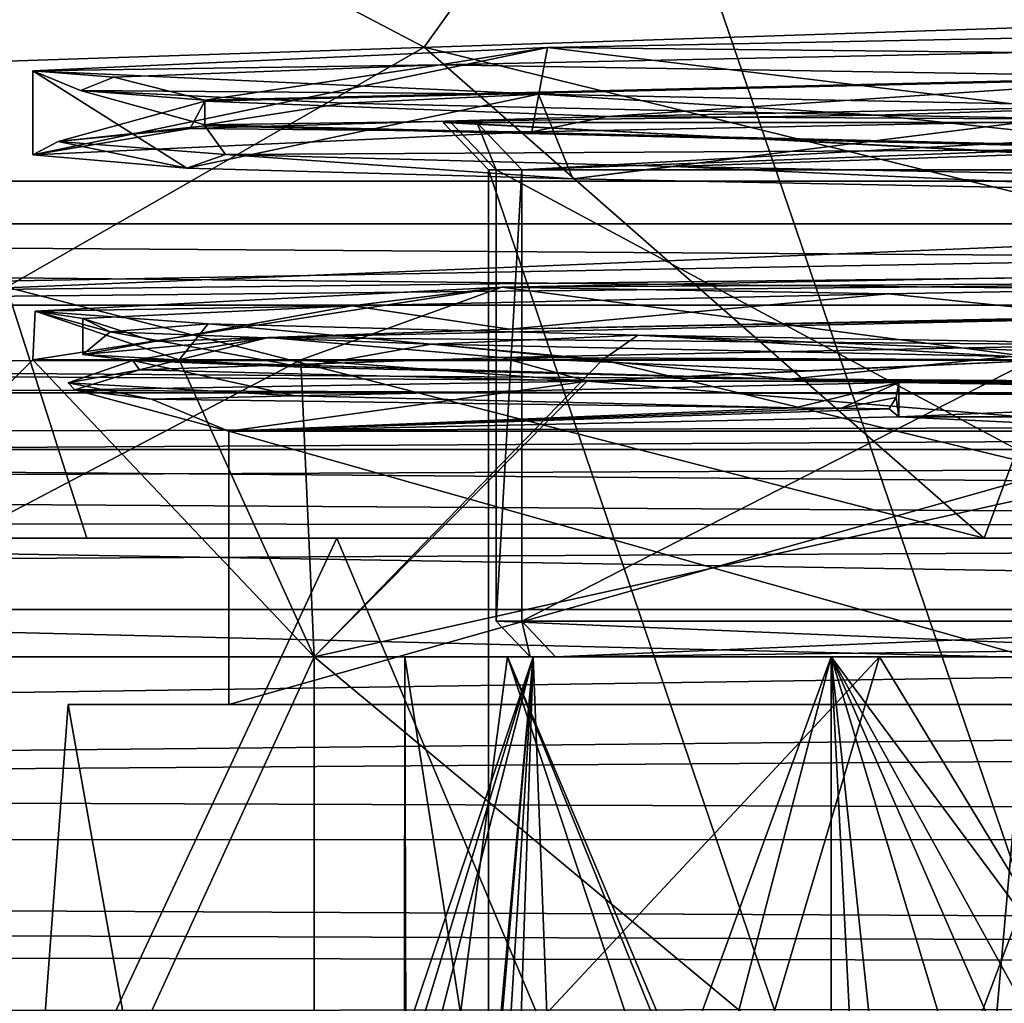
# Model space of a CAD drawing. Header units: millimetres. Extents: x -110 to 163, y -50 to 19.
# Tile 178 of 256: x -11.56 to -7.41, y -33.46 to -29.32. Entities that reach past the tile are written whole.
import ezdxf

# ---------------------------------------------------------------- set-up
doc = ezdxf.new("R2010")
doc.units = ezdxf.units.MM
doc.header["$LTSCALE"] = 65.185185
for name, color, linetype in [('13', 7, 'CONTINUOUS'), ('1618', 7, 'CONTINUOUS'), ('235', 7, 'CONTINUOUS'), ('2426', 7, 'CONTINUOUS'), ('2478', 7, 'CONTINUOUS'), ('261', 7, 'CONTINUOUS'), ('262', 7, 'CONTINUOUS'), ('263', 7, 'CONTINUOUS'), ('265', 7, 'CONTINUOUS'), ('266', 7, 'CONTINUOUS'), ('267', 7, 'CONTINUOUS'), ('306', 7, 'CONTINUOUS'), ('324', 7, 'CONTINUOUS'), ('3639', 7, 'CONTINUOUS'), ('37', 7, 'CONTINUOUS'), ('3702', 7, 'CONTINUOUS'), ('374', 7, 'CONTINUOUS'), ('375', 7, 'CONTINUOUS'), ('377', 7, 'CONTINUOUS'), ('379', 7, 'CONTINUOUS'), ('388', 7, 'CONTINUOUS'), ('390', 7, 'CONTINUOUS'), ('4599', 7, 'CONTINUOUS'), ('5633', 7, 'CONTINUOUS'), ('5965', 7, 'CONTINUOUS'), ('5972', 7, 'CONTINUOUS'), ('5977', 7, 'CONTINUOUS'), ('5978', 7, 'CONTINUOUS'), ('5979', 7, 'CONTINUOUS'), ('5982', 7, 'CONTINUOUS'), ('5985', 7, 'CONTINUOUS'), ('5986', 7, 'CONTINUOUS'), ('5987', 7, 'CONTINUOUS'), ('5988', 7, 'CONTINUOUS'), ('5989', 7, 'CONTINUOUS'), ('5993', 7, 'CONTINUOUS'), ('6110', 7, 'CONTINUOUS'), ('6129', 7, 'CONTINUOUS'), ('6143', 7, 'CONTINUOUS'), ('6221', 7, 'CONTINUOUS')]:
    doc.layers.add(name, color=color, linetype=linetype)

msp = doc.modelspace()

# ---------------------------------------------------------------- linework, layer by layer
at = {"layer": '13', "linetype": 'CONTINUOUS'}
for points in [[(-11.4124, 0.2973, -8.5), (-39.3248, 0.2973, -8.5), (-13.1672, -30.1767, -8.5), (-11.4124, 0.2973, -8.5)], [(12.9904, -30.1767, -8.5), (-11.4124, 0.2973, -8.5), (-13.1672, -30.1767, -8.5), (12.9904, -30.1767, -8.5)], [(12.9904, -10.3, -8.5), (-11.4124, 0.2973, -8.5), (12.9904, -30.1767, -8.5), (12.9904, -10.3, -8.5)]]:
    msp.add_3dface(points, dxfattribs=at)
at = {"layer": '1618', "color": 7, "linetype": 'CONTINUOUS'}
for points in [[(-9.5487, -31.85, 95.4193), (-6.0091, -31.85, 100.4744), (-9.5487, -29.95, 95.4193), (-9.5487, -31.85, 95.4193)], [(-9.5487, -29.95, 95.4193), (-6.0091, -31.85, 100.4744), (-6.0091, -29.95, 100.4744), (-9.5487, -29.95, 95.4193)], [(-9.441, -31.85, 89.2492), (-9.5487, -31.85, 95.4193), (-9.441, -29.95, 89.2492), (-9.441, -31.85, 89.2492)], [(-9.441, -29.95, 89.2492), (-9.5487, -31.85, 95.4193), (-9.5487, -29.95, 95.4193), (-9.441, -29.95, 89.2492)], [(-5.7272, -31.85, 84.3208), (-9.441, -31.85, 89.2492), (-5.7272, -29.95, 84.3208), (-5.7272, -31.85, 84.3208)], [(-5.7272, -29.95, 84.3208), (-9.441, -31.85, 89.2492), (-9.441, -29.95, 89.2492), (-5.7272, -29.95, 84.3208)]]:
    msp.add_3dface(points, dxfattribs=at)
at = {"layer": '235', "color": 7, "linetype": 'CONTINUOUS', "true_color": 0x0303ff}
for points in [[(108.1, -25.55, 17.7535), (0.0005, -28.7081, 15.5072), (-68.9975, -30.825, 13.3875), (108.1, -25.55, 17.7535)], [(-64.6798, -31.24, 12.8905), (108.1, -25.55, 17.7535), (-68.9975, -30.825, 13.3875), (-64.6798, -31.24, 12.8905)], [(-60.3244, -32.4381, 11.2488), (108.1, -25.55, 17.7535), (-64.6798, -31.24, 12.8905), (-60.3244, -32.4381, 11.2488)], [(108.1, -33.0535, 10.25), (108.1, -25.55, 17.7535), (-60.3244, -32.4381, 11.2488), (108.1, -33.0535, 10.25)], [(-5.5378, -28.4272, 15.7457), (-12.2471, -27.2856, 16.6312), (-68.9975, -30.825, 13.3875), (-5.5378, -28.4272, 15.7457)], [(0.0005, -28.7081, 15.5072), (-5.5378, -28.4272, 15.7457), (-68.9975, -30.825, 13.3875), (0.0005, -28.7081, 15.5072)], [(-56.6625, -33.9435, 8.5247), (108.1, -33.0535, 10.25), (-60.3244, -32.4381, 11.2488), (-56.6625, -33.9435, 8.5247)], [(-54.3271, -35.0927, 5.3386), (108.1, -33.0535, 10.25), (-56.6625, -33.9435, 8.5247), (-54.3271, -35.0927, 5.3386)], [(105.6, -35.8), (108.1, -33.0535, 10.25), (-54.3271, -35.0927, 5.3386), (105.6, -35.8)]]:
    msp.add_3dface(points, dxfattribs=at)
at = {"layer": '2426', "color": 7, "linetype": 'CONTINUOUS', "true_color": 0x9a9a9a}
for points in [[(-9.9335, -32, 92.3266), (-9.5009, -32, 95.4047), (-9.4053, -32, 95.3754), (-9.9335, -32, 92.3266)], [(-9.3937, -32, 89.2655), (-9.9335, -32, 92.3266), (-9.2991, -32, 89.298), (-9.3937, -32, 89.2655)], [(-9.2991, -32, 89.298), (-9.9335, -32, 92.3266), (-9.4053, -32, 95.3754), (-9.2991, -32, 89.298)], [(-8.1383, -32, 98.1985), (-5.979, -32, 100.4344), (-9.5009, -32, 95.4047), (-8.1383, -32, 98.1985)], [(-9.5009, -32, 95.4047), (-5.979, -32, 100.4344), (-5.9188, -32, 100.3546), (-9.5009, -32, 95.4047)], [(-9.4053, -32, 95.3754), (-9.5009, -32, 95.4047), (-5.9188, -32, 100.3546), (-9.4053, -32, 95.3754)], [(-7.9344, -32, 86.521), (-9.3937, -32, 89.2655), (-9.2991, -32, 89.298), (-7.9344, -32, 86.521)], [(-5.6411, -32, 84.4436), (-7.9344, -32, 86.521), (-9.2991, -32, 89.298), (-5.6411, -32, 84.4436)], [(-5.6985, -32, 84.3617), (-7.9344, -32, 86.521), (-5.6411, -32, 84.4436), (-5.6985, -32, 84.3617)]]:
    msp.add_3dface(points, dxfattribs=at)
at = {"layer": '2478', "color": 7, "linetype": 'CONTINUOUS'}
for points in [[(-9.7721, -29.75, 89.3248), (-6.0394, -29.75, 84.1873), (-9.6301, -29.75, 89.184), (-9.7721, -29.75, 89.3248)], [(-9.7721, -29.75, 95.6752), (-9.7721, -29.75, 89.3248), (-9.74, -29.75, 95.4778), (-9.7721, -29.75, 95.6752)], [(-9.74, -29.75, 95.4778), (-9.7721, -29.75, 89.3248), (-9.6301, -29.75, 89.184), (-9.74, -29.75, 95.4778)], [(-6.0394, -29.75, 100.8127), (-9.7721, -29.75, 95.6752), (-9.74, -29.75, 95.4778), (-6.0394, -29.75, 100.8127)], [(-6.1295, -29.75, 100.6341), (-6.0394, -29.75, 100.8127), (-9.74, -29.75, 95.4778), (-6.1295, -29.75, 100.6341)], [(-6.0394, -29.75, 84.1873), (-5.8419, -29.75, 84.1569), (-9.6301, -29.75, 89.184), (-6.0394, -29.75, 84.1873)]]:
    msp.add_3dface(points, dxfattribs=at)
at = {"layer": '261', "linetype": 'CONTINUOUS'}
for points in [[(-9.5249, -30.4438, 98.944), (-3.8274, -30.3399, 103.3444), (-7.2065, -30.75, 101.4619), (-9.5249, -30.4438, 98.944)], [(-11.4899, -30.5451, 92.0185), (-9.5249, -30.4438, 98.944), (-11.5, -30.75, 92.5), (-11.4899, -30.5451, 92.0185)], [(-11.5, -30.75, 92.5), (-9.5249, -30.4438, 98.944), (-10.3712, -30.75, 97.4687), (-11.5, -30.75, 92.5)], [(-10.3712, -30.75, 97.4687), (-9.5249, -30.4438, 98.944), (-7.2065, -30.75, 101.4619), (-10.3712, -30.75, 97.4687)], [(-10.8839, -30.75, 88.7864), (-11.4899, -30.5451, 92.0185), (-11.5, -30.75, 92.5), (-10.8839, -30.75, 88.7864)], [(-10.7619, -30.5972, 88.4463), (-11.4899, -30.5451, 92.0185), (-10.8839, -30.75, 88.7864), (-10.7619, -30.5972, 88.4463)], [(-9.1015, -30.75, 85.4706), (-10.7619, -30.5972, 88.4463), (-10.8839, -30.75, 88.7864), (-9.1015, -30.75, 85.4706)], [(-8.9524, -30.6453, 85.2816), (-10.7619, -30.5972, 88.4463), (-9.1015, -30.75, 85.4706), (-8.9524, -30.6453, 85.2816)], [(-6.344, -30.75, 82.9081), (-8.9524, -30.6453, 85.2816), (-9.1015, -30.75, 85.4706), (-6.344, -30.75, 82.9081)], [(-2.9066, -30.75, 81.3734), (-8.9524, -30.6453, 85.2816), (-6.344, -30.75, 82.9081), (-2.9066, -30.75, 81.3734)]]:
    msp.add_3dface(points, dxfattribs=at)
at = {"layer": '262', "color": 7, "linetype": 'CONTINUOUS', "true_color": 0x0303ff}
for points in [[(-11.5, -30.75, 92.5), (-10.3712, -30.75, 97.4687), (-12.75, -32, 92.5), (-11.5, -30.75, 92.5)], [(-12.75, -32, 92.5), (-10.3712, -30.75, 97.4687), (-10.315, -32, 99.9943), (-12.75, -32, 92.5)], [(-10.3712, -30.75, 97.4687), (-7.2065, -30.75, 101.4619), (-9.166, -30.8395, 99.5923), (-10.3712, -30.75, 97.4687)], [(-10.3712, -30.75, 97.4687), (-9.166, -30.8395, 99.5923), (-10.315, -32, 99.9943), (-10.3712, -30.75, 97.4687)], [(-9.166, -30.8395, 99.5923), (-7.2065, -30.75, 101.4619), (-8.2481, -30.7959, 100.5794), (-9.166, -30.8395, 99.5923)], [(-10.315, -32, 99.9943), (-9.166, -30.8395, 99.5923), (-5.1049, -30.8395, 102.9047), (-10.315, -32, 99.9943)], [(-3.94, -32, 104.626), (-10.315, -32, 99.9943), (-5.1049, -30.8395, 102.9047), (-3.94, -32, 104.626)]]:
    msp.add_3dface(points, dxfattribs=at)
at = {"layer": '263', "color": 7, "linetype": 'CONTINUOUS', "true_color": 0x0303ff}
for points in [[(-12.75, -32, 92.5), (-10.315, -32, 99.9943), (-12.75, -37.3, 92.5), (-12.75, -32, 92.5)], [(-12.75, -37.3, 92.5), (-10.315, -32, 99.9943), (-10.315, -37.3, 99.9943), (-12.75, -37.3, 92.5)], [(-10.315, -32, 99.9943), (-3.94, -32, 104.626), (-10.315, -37.3, 99.9943), (-10.315, -32, 99.9943)], [(-10.315, -37.3, 99.9943), (-3.94, -32, 104.626), (-3.94, -37.3, 104.626), (-10.315, -37.3, 99.9943)]]:
    msp.add_3dface(points, dxfattribs=at)
at = {"layer": '265', "linetype": 'CONTINUOUS'}
for points in [[(-9.3706, -29.631, 85.8336), (-11.5, -29.5331, 92.5), (-10.8513, -29.9423, 88.6922), (-9.3706, -29.631, 85.8336)], [(-10.8513, -29.9423, 88.6922), (-11.5, -29.5331, 92.5), (-11.5, -29.8869, 92.5), (-10.8513, -29.9423, 88.6922)], [(-9.2269, -29.988, 85.636), (-9.3706, -29.631, 85.8336), (-10.8513, -29.9423, 88.6922), (-9.2269, -29.988, 85.636)], [(-6.8069, -29.6823, 83.2309), (-9.3706, -29.631, 85.8336), (-9.2269, -29.988, 85.636), (-6.8069, -29.6823, 83.2309)], [(-6.4388, -30.0426, 82.9715), (-6.8069, -29.6823, 83.2309), (-9.2269, -29.988, 85.636), (-6.4388, -30.0426, 82.9715)]]:
    msp.add_3dface(points, dxfattribs=at)
at = {"layer": '266', "color": 7, "linetype": 'CONTINUOUS', "true_color": 0x0303ff}
for points in [[(-11.5, -30.75, 92.5), (-12.75, -32, 92.5), (-10.315, -32, 85.0057), (-11.5, -30.75, 92.5)], [(-10.8839, -30.75, 88.7864), (-11.5, -30.75, 92.5), (-10.315, -32, 85.0057), (-10.8839, -30.75, 88.7864)], [(-9.1015, -30.75, 85.4706), (-10.8839, -30.75, 88.7864), (-10.315, -32, 85.0057), (-9.1015, -30.75, 85.4706)], [(-3.94, -32, 80.374), (-9.1015, -30.75, 85.4706), (-10.315, -32, 85.0057), (-3.94, -32, 80.374)], [(-6.344, -30.75, 82.9081), (-9.1015, -30.75, 85.4706), (-3.94, -32, 80.374), (-6.344, -30.75, 82.9081)]]:
    msp.add_3dface(points, dxfattribs=at)
at = {"layer": '267', "color": 7, "linetype": 'CONTINUOUS', "true_color": 0x0303ff}
for points in [[(-12.75, -32, 92.5), (-12.75, -37.3, 92.5), (-10.315, -37.3, 85.0057), (-12.75, -32, 92.5)], [(-10.315, -32, 85.0057), (-12.75, -32, 92.5), (-10.315, -37.3, 85.0057), (-10.315, -32, 85.0057)], [(-3.94, -32, 80.374), (-10.315, -32, 85.0057), (-3.94, -37.3, 80.374), (-3.94, -32, 80.374)], [(-3.94, -37.3, 80.374), (-10.315, -32, 85.0057), (-10.315, -37.3, 85.0057), (-3.94, -37.3, 80.374)]]:
    msp.add_3dface(points, dxfattribs=at)
at = {"layer": '306', "linetype": 'CONTINUOUS'}
for points in [[(12.9904, -30.1767, -8.5), (-13.1672, -30.1767, -8.5), (-39.3248, -30.7639, -8.3094), (12.9904, -30.1767, -8.5)], [(12.9902, -30.2315, -8.4985), (12.9904, -30.1767, -8.5), (-39.3248, -30.7639, -8.3094), (12.9902, -30.2315, -8.4985)], [(12.9902, -30.7438, -8.3237), (12.9902, -30.2315, -8.4985), (-39.3248, -30.7639, -8.3094), (12.9902, -30.7438, -8.3237)], [(12.9902, -30.9778, -8.0986), (12.9902, -30.7438, -8.3237), (-39.3248, -30.7639, -8.3094), (12.9902, -30.9778, -8.0986)], [(-39.3248, -31.1273, -7.8104), (12.9902, -30.9778, -8.0986), (-39.3248, -30.7639, -8.3094), (-39.3248, -31.1273, -7.8104)], [(-13.1673, -31.1273, -7.8104), (12.9902, -30.9778, -8.0986), (-39.3248, -31.1273, -7.8104), (-13.1673, -31.1273, -7.8104)], [(12.9902, -31.1273, -7.8104), (12.9902, -30.9778, -8.0986), (-13.1673, -31.1273, -7.8104), (12.9902, -31.1273, -7.8104)]]:
    msp.add_3dface(points, dxfattribs=at)
at = {"layer": '324', "linetype": 'CONTINUOUS'}
for points in [[(-52.6, -29.9969, 8.5), (0, -29.9969, 8.5), (0, -30.359, 8.4322), (-52.6, -29.9969, 8.5)], [(-52.6, -29.9969, 8.5), (0, -30.359, 8.4322), (0, -30.5192, 8.3528), (-52.6, -29.9969, 8.5)], [(-52.6, -29.9969, 8.5), (0, -30.5192, 8.3528), (-52.6, -30.5192, 8.3528), (-52.6, -29.9969, 8.5)], [(0, -30.5192, 8.3528), (0, -30.8877, 7.9545), (-52.6, -30.5192, 8.3528), (0, -30.5192, 8.3528)], [(-52.6, -30.5192, 8.3528), (0, -30.8877, 7.9545), (-52.6, -30.5842, 8.3094), (-52.6, -30.5192, 8.3528)], [(0, -30.8877, 7.9545), (-52.6, -30.8877, 7.9545), (-52.6, -30.5842, 8.3094), (0, -30.8877, 7.9545)]]:
    msp.add_3dface(points, dxfattribs=at)
at = {"layer": '3639', "color": 7, "linetype": 'CONTINUOUS'}
for points in [[(-6.0091, -31.85, 100.4744), (-9.5487, -31.85, 95.4193), (-5.9188, -32, 100.3546), (-6.0091, -31.85, 100.4744)], [(-9.5487, -31.85, 95.4193), (-9.441, -31.85, 89.2492), (-9.4053, -32, 95.3754), (-9.5487, -31.85, 95.4193)], [(-9.5487, -31.85, 95.4193), (-9.4053, -32, 95.3754), (-5.9188, -32, 100.3546), (-9.5487, -31.85, 95.4193)], [(-9.441, -31.85, 89.2492), (-5.7272, -31.85, 84.3208), (-9.2991, -32, 89.298), (-9.441, -31.85, 89.2492)], [(-9.441, -31.85, 89.2492), (-9.2991, -32, 89.298), (-9.4053, -32, 95.3754), (-9.441, -31.85, 89.2492)], [(-9.2991, -32, 89.298), (-5.7272, -31.85, 84.3208), (-5.702, -31.9561, 84.3568), (-9.2991, -32, 89.298)], [(-5.6411, -32, 84.4436), (-9.2991, -32, 89.298), (-5.702, -31.9561, 84.3568), (-5.6411, -32, 84.4436)]]:
    msp.add_3dface(points, dxfattribs=at)
at = {"layer": '37', "linetype": 'CONTINUOUS'}
for points in [[(0, -11.3, 8.5), (0, -29.9969, 8.5), (-52.6, -29.9969, 8.5), (0, -11.3, 8.5)], [(-36, -21.8812, 8.5), (0, -11.3, 8.5), (-52.6, -29.9969, 8.5), (-36, -21.8812, 8.5)]]:
    msp.add_3dface(points, dxfattribs=at)
at = {"layer": '3702', "color": 7, "linetype": 'CONTINUOUS', "true_color": 0x9a9a9a}
for points in [[(-9.9293, -33.5943, 92.1632), (-9.935, -33.5, 92.5004), (-9.9335, -32, 92.3266), (-9.9293, -33.5943, 92.1632)], [(-9.9335, -32, 92.3266), (-9.935, -33.5, 92.5004), (-9.6995, -33.5, 94.6503), (-9.9335, -32, 92.3266)], [(-9.9293, -33.5943, 92.1632), (-9.9335, -32, 92.3266), (-9.3937, -32, 89.2655), (-9.9293, -33.5943, 92.1632)], [(-9.5009, -32, 95.4047), (-9.9335, -32, 92.3266), (-9.6995, -33.5, 94.6503), (-9.5009, -32, 95.4047)], [(-9.9214, -33.7325, 91.9802), (-9.9293, -33.5943, 92.1632), (-9.3937, -32, 89.2655), (-9.9214, -33.7325, 91.9802)], [(-9.9065, -34, 91.7479), (-9.9214, -33.7325, 91.9802), (-9.3937, -32, 89.2655), (-9.9065, -34, 91.7479)], [(-9.9065, -34, 91.7479), (-9.3937, -32, 89.2655), (-9.9065, -37.6868, 91.7479), (-9.9065, -34, 91.7479)], [(-9.9065, -37.6868, 91.7479), (-9.3937, -32, 89.2655), (-9.5663, -34, 89.8185), (-9.9065, -37.6868, 91.7479)], [(-9.0044, -33.5, 96.6983), (-9.5009, -32, 95.4047), (-9.6995, -33.5, 94.6503), (-9.0044, -33.5, 96.6983)], [(-9.5663, -34, 89.8185), (-9.3937, -32, 89.2655), (-9.5017, -33.7355, 89.5981), (-9.5663, -34, 89.8185)], [(-9.5017, -33.7355, 89.5981), (-9.3937, -32, 89.2655), (-9.4463, -33.5955, 89.4224), (-9.5017, -33.7355, 89.5981)], [(-9.0044, -33.5, 96.6983), (-8.8558, -33.5955, 97.0033), (-9.5009, -32, 95.4047), (-9.0044, -33.5, 96.6983)], [(-8.8558, -33.5955, 97.0033), (-8.7707, -33.7355, 97.1668), (-9.5009, -32, 95.4047), (-8.8558, -33.5955, 97.0033)], [(-8.7707, -33.7355, 97.1668), (-8.1383, -32, 98.1985), (-9.5009, -32, 95.4047), (-8.7707, -33.7355, 97.1668)], [(-9.3937, -32, 89.2655), (-9.3357, -33.5, 89.1016), (-9.4463, -33.5955, 89.4224), (-9.3937, -32, 89.2655)], [(-9.3357, -33.5, 89.1016), (-9.3937, -32, 89.2655), (-7.9344, -32, 86.521), (-9.3357, -33.5, 89.1016)], [(-8.3791, -33.5, 87.1619), (-9.3357, -33.5, 89.1016), (-7.9344, -32, 86.521), (-8.3791, -33.5, 87.1619)], [(-8.7707, -33.7355, 97.1668), (-8.6605, -34, 97.3683), (-8.1383, -32, 98.1985), (-8.7707, -33.7355, 97.1668)], [(-8.6605, -34, 97.3683), (-8.1383, -37.6868, 98.1985), (-8.1383, -32, 98.1985), (-8.6605, -34, 97.3683)], [(-7.0254, -33.5, 85.4752), (-8.3791, -33.5, 87.1619), (-7.9344, -32, 86.521), (-7.0254, -33.5, 85.4752)], [(-7.0254, -33.5, 85.4752), (-7.9344, -32, 86.521), (-5.6985, -32, 84.3617), (-7.0254, -33.5, 85.4752)]]:
    msp.add_3dface(points, dxfattribs=at)
at = {"layer": '374', "linetype": 'CONTINUOUS'}
for points in [[(-11.3254, -21.3075, 98.2106), (-7, -33.9632, 104.6244), (-4.3253, -19.3653, 102.91), (-11.3254, -21.3075, 98.2106)], [(-14, -24.4557, 90.6079), (-12.1243, -33.9809, 99.5), (-11.3254, -21.3075, 98.2106), (-14, -24.4557, 90.6079)], [(-12.1243, -33.9809, 99.5), (-7, -33.9632, 104.6244), (-11.3254, -21.3075, 98.2106), (-12.1243, -33.9809, 99.5)]]:
    msp.add_3dface(points, dxfattribs=at)
at = {"layer": '375', "linetype": 'CONTINUOUS'}
for points in [[(-9.8522, -29.4334, 81.8441), (-11.9178, -28.3514, 84.2258), (-7, -25.4482, 77.1254), (-9.8522, -29.4334, 81.8441)], [(-6.9882, -30.1359, 79.775), (-9.8522, -29.4334, 81.8441), (-7, -25.4482, 77.1254), (-6.9882, -30.1359, 79.775)]]:
    msp.add_3dface(points, dxfattribs=at)
at = {"layer": '377', "linetype": 'CONTINUOUS'}
for points in [[(40.2739, -26.3828, -20.3871), (45.9799, -29.383, -17.3791), (-44.6081, -28.7706, -18.0937), (40.2739, -26.3828, -20.3871)], [(45.9799, -29.383, -17.3791), (-50.6868, -31.119, -14.9743), (-44.6081, -28.7706, -18.0937), (45.9799, -29.383, -17.3791)], [(45.9799, -29.383, -17.3791), (52.8112, -31.7528, -13.9146), (-50.6868, -31.119, -14.9743), (45.9799, -29.383, -17.3791)], [(52.8112, -31.7528, -13.9146), (-57.3705, -32.8485, -11.7373), (-50.6868, -31.119, -14.9743), (52.8112, -31.7528, -13.9146)], [(52.8112, -31.7528, -13.9146), (60.3265, -33.4169, -10.3575), (-57.3705, -32.8485, -11.7373), (52.8112, -31.7528, -13.9146)], [(60.3265, -33.4169, -10.3575), (-58.1799, -33.0184, -11.3471), (-57.3705, -32.8485, -11.7373), (60.3265, -33.4169, -10.3575)], [(60.3265, -33.4169, -10.3575), (-58.9661, -33.1708, -10.9803), (-58.1799, -33.0184, -11.3471), (60.3265, -33.4169, -10.3575)], [(-58.9661, -33.1708, -10.9803), (60.3265, -33.4169, -10.3575), (-57.7883, -33.5347, -10.041), (-58.9661, -33.1708, -10.9803)], [(60.3265, -33.4169, -10.3575), (61.8144, -33.6546, -9.7065), (-57.7883, -33.5347, -10.041), (60.3265, -33.4169, -10.3575)]]:
    msp.add_3dface(points, dxfattribs=at)
at = {"layer": '379', "linetype": 'CONTINUOUS'}
for points in [[(-11.9178, -28.3514, 84.2258), (-9.8522, -29.4334, 81.8441), (-11.6113, -30.4429, 84.2166), (-11.9178, -28.3514, 84.2258)], [(-9.8522, -29.4334, 81.8441), (-7.4947, -31.5, 80.3178), (-11.6113, -30.4429, 84.2166), (-9.8522, -29.4334, 81.8441)], [(-9.8522, -29.4334, 81.8441), (-6.9882, -30.1359, 79.775), (-7.4947, -31.5, 80.3178), (-9.8522, -29.4334, 81.8441)], [(-7.4947, -31.5, 80.3178), (-6.9882, -30.1359, 79.775), (-4.3526, -31.5, 78.857), (-7.4947, -31.5, 80.3178)], [(-11.2723, -31.5, 83.8369), (-12.3982, -31.5, 85.683), (-11.6113, -30.4429, 84.2166), (-11.2723, -31.5, 83.8369)], [(-7.4947, -31.5, 80.3178), (-11.2723, -31.5, 83.8369), (-11.6113, -30.4429, 84.2166), (-7.4947, -31.5, 80.3178)], [(-8.2706, -31.5, 80.8401), (-11.2723, -31.5, 83.8369), (-7.4947, -31.5, 80.3178), (-8.2706, -31.5, 80.8401)]]:
    msp.add_3dface(points, dxfattribs=at)
at = {"layer": '388', "color": 7, "linetype": 'CONTINUOUS', "true_color": 0x0303ff}
for points in [[(-7.778, -37.3, 80.8594), (-12.9343, -37.3, 87.1424), (-10.2201, -31.5, 82.9318), (-7.778, -37.3, 80.8594)], [(-10.2201, -31.5, 82.9318), (-12.9343, -37.3, 87.1424), (-12.4198, -31.5, 86.0387), (-10.2201, -31.5, 82.9318)], [(-7.2645, -31.5, 80.5322), (-7.778, -37.3, 80.8594), (-10.2201, -31.5, 82.9318), (-7.2645, -31.5, 80.5322)], [(0, -37.3, 78.5), (-7.778, -37.3, 80.8594), (0, -31.5, 78.5), (0, -37.3, 78.5)], [(0, -31.5, 78.5), (-7.778, -37.3, 80.8594), (-7.2645, -31.5, 80.5322), (0, -31.5, 78.5)]]:
    msp.add_3dface(points, dxfattribs=at)
at = {"layer": '390', "linetype": 'CONTINUOUS'}
for points in [[(-12.3982, -31.5, 85.683), (-11.2723, -31.5, 83.8369), (-12.4198, -31.5, 86.0387), (-12.3982, -31.5, 85.683)], [(-11.2723, -31.5, 83.8369), (-10.2201, -31.5, 82.9318), (-12.4198, -31.5, 86.0387), (-11.2723, -31.5, 83.8369)], [(-11.2723, -31.5, 83.8369), (-8.2706, -31.5, 80.8401), (-10.2201, -31.5, 82.9318), (-11.2723, -31.5, 83.8369)], [(-8.2706, -31.5, 80.8401), (-7.4947, -31.5, 80.3178), (-10.2201, -31.5, 82.9318), (-8.2706, -31.5, 80.8401)], [(-7.4947, -31.5, 80.3178), (-7.2645, -31.5, 80.5322), (-10.2201, -31.5, 82.9318), (-7.4947, -31.5, 80.3178)], [(-7.4947, -31.5, 80.3178), (-4.3526, -31.5, 78.857), (-7.2645, -31.5, 80.5322), (-7.4947, -31.5, 80.3178)]]:
    msp.add_3dface(points, dxfattribs=at)
at = {"layer": '4599', "color": 7, "linetype": 'CONTINUOUS', "true_color": 0x9a9a9a}
for points in [[(-7.5368, -37.6868, 98.9731), (-7.5368, -34, 98.9731), (-8.1383, -32, 98.1985), (-7.5368, -37.6868, 98.9731)], [(-7.8471, -37.6868, 98.5932), (-7.5368, -37.6868, 98.9731), (-8.1383, -32, 98.1985), (-7.8471, -37.6868, 98.5932)], [(-8.1383, -32, 98.1985), (-7.5368, -34, 98.9731), (-7.3829, -33.7323, 99.1481), (-8.1383, -32, 98.1985)], [(-8.1383, -37.6868, 98.1985), (-7.8471, -37.6868, 98.5932), (-8.1383, -32, 98.1985), (-8.1383, -37.6868, 98.1985)], [(-7.0248, -33.5, 99.5254), (-5.979, -32, 100.4344), (-8.1383, -32, 98.1985), (-7.0248, -33.5, 99.5254)], [(-7.0248, -33.5, 99.5254), (-8.1383, -32, 98.1985), (-7.2591, -33.5942, 99.2831), (-7.0248, -33.5, 99.5254)], [(-7.2591, -33.5942, 99.2831), (-8.1383, -32, 98.1985), (-7.3829, -33.7323, 99.1481), (-7.2591, -33.5942, 99.2831)]]:
    msp.add_3dface(points, dxfattribs=at)
at = {"layer": '5633', "color": 7, "linetype": 'CONTINUOUS'}
for points in [[(-9.5487, -29.95, 95.4193), (-6.0091, -29.95, 100.4744), (-9.74, -29.75, 95.4778), (-9.5487, -29.95, 95.4193)], [(-9.5487, -29.95, 95.4193), (-9.74, -29.75, 95.4778), (-9.6301, -29.75, 89.184), (-9.5487, -29.95, 95.4193)], [(-6.0091, -29.95, 100.4744), (-6.1295, -29.75, 100.6341), (-9.74, -29.75, 95.4778), (-6.0091, -29.95, 100.4744)], [(-9.441, -29.95, 89.2492), (-9.5487, -29.95, 95.4193), (-9.6301, -29.75, 89.184), (-9.441, -29.95, 89.2492)], [(-5.8419, -29.75, 84.1569), (-9.441, -29.95, 89.2492), (-9.6301, -29.75, 89.184), (-5.8419, -29.75, 84.1569)], [(-9.441, -29.95, 89.2492), (-5.8419, -29.75, 84.1569), (-5.7608, -29.8086, 84.2728), (-9.441, -29.95, 89.2492)], [(-5.7272, -29.95, 84.3208), (-9.441, -29.95, 89.2492), (-5.7608, -29.8086, 84.2728), (-5.7272, -29.95, 84.3208)]]:
    msp.add_3dface(points, dxfattribs=at)
at = {"layer": '5965', "color": 7, "linetype": 'CONTINUOUS', "true_color": 0xcad1ee}
for points in [[(-9.3336, -29.4344, 99.2182), (-7.3263, -29.4548, 101.2289), (-6.7164, -29.3824, 101.8348), (-9.3336, -29.4344, 99.2182)], [(-11.5, -29.5331, 92.5), (-9.7847, -29.5073, 98.342), (-9.3336, -29.4344, 99.2182), (-11.5, -29.5331, 92.5)], [(-9.7847, -29.5073, 98.342), (-7.3263, -29.4548, 101.2289), (-9.3336, -29.4344, 99.2182), (-9.7847, -29.5073, 98.342)], [(-9.7847, -29.5073, 98.342), (-11.5, -29.5331, 92.5), (-11.1596, -29.5593, 94.809), (-9.7847, -29.5073, 98.342)], [(-11.5, -29.5331, 92.5), (-9.3706, -29.631, 85.8336), (-11.2995, -29.6149, 91.0201), (-11.5, -29.5331, 92.5)], [(-11.1596, -29.5593, 94.809), (-11.5, -29.5331, 92.5), (-11.2995, -29.6149, 91.0201), (-11.1596, -29.5593, 94.809)], [(-11.2995, -29.6149, 91.0201), (-9.3706, -29.631, 85.8336), (-10.1888, -29.6682, 87.3953), (-11.2995, -29.6149, 91.0201)], [(-10.1888, -29.6682, 87.3953), (-9.3706, -29.631, 85.8336), (-7.9507, -29.7195, 84.3358), (-10.1888, -29.6682, 87.3953)], [(-9.3706, -29.631, 85.8336), (-6.8069, -29.6823, 83.2309), (-7.9507, -29.7195, 84.3358), (-9.3706, -29.631, 85.8336)], [(-7.9507, -29.7195, 84.3358), (-6.8069, -29.6823, 83.2309), (-4.8315, -29.775, 82.1789), (-7.9507, -29.7195, 84.3358)], [(-3.8274, -30.3399, 103.3444), (-9.5249, -30.4438, 98.944), (-4.7646, -30.4152, 102.8521), (-3.8274, -30.3399, 103.3444)], [(-4.7646, -30.4152, 102.8521), (-9.5249, -30.4438, 98.944), (-7.8978, -30.4708, 100.7155), (-4.7646, -30.4152, 102.8521)], [(-9.5249, -30.4438, 98.944), (-11.4899, -30.5451, 92.0185), (-10.1555, -30.5222, 97.6705), (-9.5249, -30.4438, 98.944)], [(-7.8978, -30.4708, 100.7155), (-9.5249, -30.4438, 98.944), (-10.1555, -30.5222, 97.6705), (-7.8978, -30.4708, 100.7155)], [(-10.1555, -30.5222, 97.6705), (-11.4899, -30.5451, 92.0185), (-11.2897, -30.5754, 94.0527), (-10.1555, -30.5222, 97.6705)], [(-11.4899, -30.5451, 92.0185), (-10.7619, -30.5972, 88.4463), (-11.1743, -30.6311, 90.2633), (-11.4899, -30.5451, 92.0185)], [(-11.2897, -30.5754, 94.0527), (-11.4899, -30.5451, 92.0185), (-11.1743, -30.6311, 90.2633), (-11.2897, -30.5754, 94.0527)], [(-11.1743, -30.6311, 90.2633), (-10.7619, -30.5972, 88.4463), (-9.8222, -30.6831, 86.7213), (-11.1743, -30.6311, 90.2633)], [(-10.7619, -30.5972, 88.4463), (-8.9524, -30.6453, 85.2816), (-9.8222, -30.6831, 86.7213), (-10.7619, -30.5972, 88.4463)], [(-9.8222, -30.6831, 86.7213), (-8.9524, -30.6453, 85.2816), (-7.3827, -30.7355, 83.8187), (-9.8222, -30.6831, 86.7213)], [(-8.9524, -30.6453, 85.2816), (-2.9066, -30.75, 81.3734), (-7.3827, -30.7355, 83.8187), (-8.9524, -30.6453, 85.2816)]]:
    msp.add_3dface(points, dxfattribs=at)
at = {"layer": '5972', "color": 7, "linetype": 'CONTINUOUS', "true_color": 0xcad1ee}
for points in [[(-6.66, -29.5625, 101.6659), (-10.7757, -29.6607, 96.0005), (-9.0796, -29.7243, 99.3869), (-6.66, -29.5625, 101.6659)], [(-6.3175, -29.67, 101.9846), (-6.66, -29.5625, 101.6659), (-9.0796, -29.7243, 99.3869), (-6.3175, -29.67, 101.9846)], [(-10.7757, -29.6607, 96.0005), (-10.7757, -29.7642, 88.9996), (-11.3938, -29.8301, 92.2744), (-10.7757, -29.6607, 96.0005)], [(-10.8372, -29.775, 96.0247), (-10.7757, -29.6607, 96.0005), (-11.3938, -29.8301, 92.2744), (-10.8372, -29.775, 96.0247)], [(-9.0796, -29.7243, 99.3869), (-10.7757, -29.6607, 96.0005), (-10.8372, -29.775, 96.0247), (-9.0796, -29.7243, 99.3869)], [(-11.3938, -29.8301, 92.2744), (-10.7757, -29.7642, 88.9996), (-10.6892, -29.8849, 88.5491), (-11.3938, -29.8301, 92.2744)], [(-10.7757, -29.7642, 88.9996), (-6.6598, -29.8625, 83.334), (-10.6892, -29.8849, 88.5491), (-10.7757, -29.7642, 88.9996)], [(-10.6892, -29.8849, 88.5491), (-6.6598, -29.8625, 83.334), (-8.8018, -29.9355, 85.2614), (-10.6892, -29.8849, 88.5491)], [(-8.8018, -29.9355, 85.2614), (-6.6598, -29.8625, 83.334), (-5.9399, -29.9902, 82.7744), (-8.8018, -29.9355, 85.2614)], [(-6.3404, -30.5618, 101.8898), (-10.5094, -30.6549, 96.7334), (-6.9477, -30.6864, 101.5332), (-6.3404, -30.5618, 101.8898)], [(-10.5094, -30.6549, 96.7334), (-11.0789, -30.7526, 90.1277), (-11.0514, -30.791, 95.2811), (-10.5094, -30.6549, 96.7334)], [(-9.5267, -30.7396, 98.7538), (-10.5094, -30.6549, 96.7334), (-11.0514, -30.791, 95.2811), (-9.5267, -30.7396, 98.7538)], [(-6.9477, -30.6864, 101.5332), (-10.5094, -30.6549, 96.7334), (-9.5267, -30.7396, 98.7538), (-6.9477, -30.6864, 101.5332)], [(-11.0514, -30.791, 95.2811), (-11.0789, -30.7526, 90.1277), (-11.3521, -30.8465, 91.5006), (-11.0514, -30.791, 95.2811)], [(-11.3521, -30.8465, 91.5006), (-11.0789, -30.7526, 90.1277), (-10.3962, -30.9004, 87.8322), (-11.3521, -30.8465, 91.5006)], [(-11.0789, -30.7526, 90.1277), (-7.8535, -30.8451, 84.3335), (-10.3962, -30.9004, 87.8322), (-11.0789, -30.7526, 90.1277)], [(-10.3962, -30.9004, 87.8322), (-7.8535, -30.8451, 84.3335), (-8.2902, -30.9513, 84.6807), (-10.3962, -30.9004, 87.8322)], [(-8.2902, -30.9513, 84.6807), (-7.8535, -30.8451, 84.3335), (-8.0947, -30.9532, 84.4832), (-8.2902, -30.9513, 84.6807)], [(-7.8535, -30.8451, 84.3335), (-7.8645, -30.9076, 84.3221), (-8.0947, -30.9532, 84.4832), (-7.8535, -30.8451, 84.3335)], [(-7.8645, -30.9076, 84.3221), (-7.8946, -30.9551, 84.2907), (-8.0947, -30.9532, 84.4832), (-7.8645, -30.9076, 84.3221)]]:
    msp.add_3dface(points, dxfattribs=at)
at = {"layer": '5977', "color": 7, "linetype": 'CONTINUOUS', "true_color": 0xcad1ee}
for points in [[(-6.0394, -29.75, 84.1873), (-9.7721, -29.75, 89.3248), (-5.9219, -29.95, 84.3492), (-6.0394, -29.75, 84.1873)], [(-9.7721, -29.75, 89.3248), (-9.7721, -29.75, 95.6752), (-9.5819, -29.95, 89.3867), (-9.7721, -29.75, 89.3248)], [(-5.9219, -29.95, 84.3492), (-9.7721, -29.75, 89.3248), (-9.5819, -29.95, 89.3867), (-5.9219, -29.95, 84.3492)], [(-9.7721, -29.75, 95.6752), (-6.0394, -29.75, 100.8127), (-5.9219, -29.95, 100.6508), (-9.7721, -29.75, 95.6752)], [(-9.5819, -29.95, 89.3867), (-9.7721, -29.75, 95.6752), (-9.5819, -29.95, 95.6133), (-9.5819, -29.95, 89.3867)], [(-9.5819, -29.95, 95.6133), (-9.7721, -29.75, 95.6752), (-5.9219, -29.95, 100.6508), (-9.5819, -29.95, 95.6133)]]:
    msp.add_3dface(points, dxfattribs=at)
at = {"layer": '5978', "color": 7, "linetype": 'CONTINUOUS', "true_color": 0xcad1ee}
for points in [[(-5.9219, -29.95, 84.3492), (-9.5819, -29.95, 89.3867), (-5.9219, -40.7, 84.3492), (-5.9219, -29.95, 84.3492)], [(-9.5819, -29.95, 89.3867), (-9.5819, -29.95, 95.6133), (-9.5819, -40.7, 89.3867), (-9.5819, -29.95, 89.3867)], [(-5.9219, -40.7, 84.3492), (-9.5819, -29.95, 89.3867), (-9.5819, -40.7, 89.3867), (-5.9219, -40.7, 84.3492)], [(-9.5819, -29.95, 95.6133), (-5.9219, -29.95, 100.6508), (-9.5819, -40.7, 95.6133), (-9.5819, -29.95, 95.6133)], [(-9.5819, -40.7, 89.3867), (-9.5819, -29.95, 95.6133), (-9.5819, -40.7, 95.6133), (-9.5819, -40.7, 89.3867)], [(-9.5819, -40.7, 95.6133), (-5.9219, -29.95, 100.6508), (-5.9219, -40.7, 100.6508), (-9.5819, -40.7, 95.6133)]]:
    msp.add_3dface(points, dxfattribs=at)
at = {"layer": '5979', "color": 7, "linetype": 'CONTINUOUS', "true_color": 0xcad1ee}
for points in [[(-10.6756, -32.2, 95.9687), (-6.5979, -32.2, 101.5812), (-10.6756, -31.05, 95.9687), (-10.6756, -32.2, 95.9687)], [(-10.6756, -31.05, 95.9687), (-6.5979, -32.2, 101.5812), (-6.5979, -31.05, 101.5812), (-10.6756, -31.05, 95.9687)], [(-10.6756, -32.2, 89.0313), (-10.6756, -32.2, 95.9687), (-10.6756, -31.05, 89.0313), (-10.6756, -32.2, 89.0313)], [(-10.6756, -31.05, 89.0313), (-10.6756, -32.2, 95.9687), (-10.6756, -31.05, 95.9687), (-10.6756, -31.05, 89.0313)], [(-6.5979, -32.2, 83.4188), (-10.6756, -32.2, 89.0313), (-6.5979, -31.05, 83.4188), (-6.5979, -32.2, 83.4188)], [(-6.5979, -31.05, 83.4188), (-10.6756, -32.2, 89.0313), (-10.6756, -31.05, 89.0313), (-6.5979, -31.05, 83.4188)]]:
    msp.add_3dface(points, dxfattribs=at)
at = {"layer": '5982', "color": 7, "linetype": 'CONTINUOUS', "true_color": 0xcad1ee}
for points in [[(-10.7757, -29.6558, 96.0004), (-6.66, -29.5625, 101.6659), (-6.6598, -29.5575, 101.666), (-10.7757, -29.6558, 96.0004)], [(-10.7757, -29.6607, 96.0005), (-6.66, -29.5625, 101.6659), (-10.7757, -29.6558, 96.0004), (-10.7757, -29.6607, 96.0005)], [(-10.7757, -29.7642, 88.9996), (-10.7757, -29.6607, 96.0005), (-10.7757, -29.6558, 96.0004), (-10.7757, -29.7642, 88.9996)], [(-10.7757, -29.7593, 88.9995), (-10.7757, -29.7642, 88.9996), (-10.7757, -29.6558, 96.0004), (-10.7757, -29.7593, 88.9995)], [(-6.66, -29.8575, 83.3341), (-10.7757, -29.7642, 88.9996), (-10.7757, -29.7593, 88.9995), (-6.66, -29.8575, 83.3341)], [(-6.6598, -29.8625, 83.334), (-10.7757, -29.7642, 88.9996), (-6.66, -29.8575, 83.3341), (-6.6598, -29.8625, 83.334)]]:
    msp.add_3dface(points, dxfattribs=at)
at = {"layer": '5985', "color": 7, "linetype": 'CONTINUOUS', "true_color": 0xcad1ee}
for points in [[(-7.8645, -30.9076, 84.3221), (-7.8535, -30.8451, 84.3335), (-7.8535, -30.9894, 84.3335), (-7.8645, -30.9076, 84.3221)], [(-7.8946, -30.9551, 84.2907), (-7.8645, -30.9076, 84.3221), (-7.8535, -30.9894, 84.3335), (-7.8946, -30.9551, 84.2907)]]:
    msp.add_3dface(points, dxfattribs=at)
at = {"layer": '5986', "color": 7, "linetype": 'CONTINUOUS', "true_color": 0xcad1ee}
for points in [[(-10.6756, -32.2, 95.9687), (-10.6756, -32.2, 89.0313), (-11.3509, -32.2, 88.8119), (-10.6756, -32.2, 95.9687)], [(-7.0152, -32.2, 102.1556), (-10.6756, -32.2, 95.9687), (-11.3509, -32.2, 96.1881), (-7.0152, -32.2, 102.1556)], [(-11.3509, -32.2, 96.1881), (-10.6756, -32.2, 95.9687), (-11.3509, -32.2, 88.8119), (-11.3509, -32.2, 96.1881)], [(-11.3509, -32.2, 88.8119), (-10.6756, -32.2, 89.0313), (-7.0152, -32.2, 82.8444), (-11.3509, -32.2, 88.8119)], [(-6.5979, -32.2, 101.5812), (-10.6756, -32.2, 95.9687), (-7.0152, -32.2, 102.1556), (-6.5979, -32.2, 101.5812)], [(-10.6756, -32.2, 89.0313), (-6.5979, -32.2, 83.4188), (-7.0152, -32.2, 82.8444), (-10.6756, -32.2, 89.0313)]]:
    msp.add_3dface(points, dxfattribs=at)
at = {"layer": '5987', "color": 7, "linetype": 'CONTINUOUS', "true_color": 0xcad1ee}
for points in [[(-6.3175, -29.67, 101.9846), (-9.0796, -29.7243, 99.3869), (-6.8317, -29.7382, 101.7508), (-6.3175, -29.67, 101.9846)], [(-9.0796, -29.7243, 99.3869), (-10.8372, -29.775, 96.0247), (-9.3987, -29.7897, 99.1267), (-9.0796, -29.7243, 99.3869)], [(-6.8317, -29.7382, 101.7508), (-9.0796, -29.7243, 99.3869), (-9.3987, -29.7897, 99.1267), (-6.8317, -29.7382, 101.7508)], [(-11.5, -29.8869, 92.5), (-10.8372, -29.775, 96.0247), (-11.3938, -29.8301, 92.2744), (-11.5, -29.8869, 92.5)], [(-10.8372, -29.775, 96.0247), (-11.5, -29.8869, 92.5), (-9.3987, -29.7897, 99.1267), (-10.8372, -29.775, 96.0247)], [(-10.8513, -29.9423, 88.6922), (-11.5, -29.8869, 92.5), (-11.3938, -29.8301, 92.2744), (-10.8513, -29.9423, 88.6922)], [(-10.8513, -29.9423, 88.6922), (-11.3938, -29.8301, 92.2744), (-10.6892, -29.8849, 88.5491), (-10.8513, -29.9423, 88.6922)], [(-9.2269, -29.988, 85.636), (-10.8513, -29.9423, 88.6922), (-10.6892, -29.8849, 88.5491), (-9.2269, -29.988, 85.636)], [(-9.2269, -29.988, 85.636), (-10.6892, -29.8849, 88.5491), (-8.8018, -29.9355, 85.2614), (-9.2269, -29.988, 85.636)], [(-6.4388, -30.0426, 82.9715), (-9.2269, -29.988, 85.636), (-8.8018, -29.9355, 85.2614), (-6.4388, -30.0426, 82.9715)], [(-6.4388, -30.0426, 82.9715), (-8.8018, -29.9355, 85.2614), (-5.9399, -29.9902, 82.7744), (-6.4388, -30.0426, 82.9715)], [(-7.2065, -30.75, 101.4619), (-6.9477, -30.6864, 101.5332), (-9.5267, -30.7396, 98.7538), (-7.2065, -30.75, 101.4619)], [(-9.166, -30.8395, 99.5923), (-9.5267, -30.7396, 98.7538), (-11.0514, -30.791, 95.2811), (-9.166, -30.8395, 99.5923)], [(-8.2481, -30.7959, 100.5794), (-7.2065, -30.75, 101.4619), (-9.5267, -30.7396, 98.7538), (-8.2481, -30.7959, 100.5794)], [(-9.166, -30.8395, 99.5923), (-8.2481, -30.7959, 100.5794), (-9.5267, -30.7396, 98.7538), (-9.166, -30.8395, 99.5923)], [(-11.0514, -30.791, 95.2811), (-11.3521, -30.8465, 91.5006), (-11.3233, -30.8759, 94.655), (-11.0514, -30.791, 95.2811)], [(-9.166, -30.8395, 99.5923), (-11.0514, -30.791, 95.2811), (-11.3233, -30.8759, 94.655), (-9.166, -30.8395, 99.5923)], [(-11.3521, -30.8465, 91.5006), (-10.3962, -30.9004, 87.8322), (-11.0004, -30.915, 89.2912), (-11.3521, -30.8465, 91.5006)], [(-11.3233, -30.8759, 94.655), (-11.3521, -30.8465, 91.5006), (-11.0004, -30.915, 89.2912), (-11.3233, -30.8759, 94.655)], [(-10.3962, -30.9004, 87.8322), (-8.2902, -30.9513, 84.6807), (-11.0004, -30.915, 89.2912), (-10.3962, -30.9004, 87.8322)]]:
    msp.add_3dface(points, dxfattribs=at)
at = {"layer": '5988', "color": 7, "linetype": 'CONTINUOUS', "true_color": 0xcad1ee}
for points in [[(-10.6756, -31.05, 95.9687), (-9.166, -30.8395, 99.5923), (-11.3233, -30.8759, 94.655), (-10.6756, -31.05, 95.9687)], [(-9.166, -30.8395, 99.5923), (-10.6756, -31.05, 95.9687), (-6.5979, -31.05, 101.5812), (-9.166, -30.8395, 99.5923)], [(-5.1049, -30.8395, 102.9047), (-9.166, -30.8395, 99.5923), (-6.5979, -31.05, 101.5812), (-5.1049, -30.8395, 102.9047)], [(-10.6756, -31.05, 95.9687), (-11.3233, -30.8759, 94.655), (-11.0004, -30.915, 89.2912), (-10.6756, -31.05, 95.9687)], [(-8.2902, -30.9513, 84.6807), (-10.6756, -31.05, 89.0313), (-11.0004, -30.915, 89.2912), (-8.2902, -30.9513, 84.6807)], [(-10.6756, -31.05, 89.0313), (-10.6756, -31.05, 95.9687), (-11.0004, -30.915, 89.2912), (-10.6756, -31.05, 89.0313)], [(-8.2902, -30.9513, 84.6807), (-8.0947, -30.9532, 84.4832), (-10.6756, -31.05, 89.0313), (-8.2902, -30.9513, 84.6807)], [(-8.0947, -30.9532, 84.4832), (-7.8946, -30.9551, 84.2907), (-10.6756, -31.05, 89.0313), (-8.0947, -30.9532, 84.4832)], [(-10.6756, -31.05, 89.0313), (-7.8946, -30.9551, 84.2907), (-7.8535, -30.9894, 84.3335), (-10.6756, -31.05, 89.0313)], [(-6.5979, -31.05, 83.4188), (-10.6756, -31.05, 89.0313), (-7.8535, -30.9894, 84.3335), (-6.5979, -31.05, 83.4188)], [(-6.5979, -31.05, 83.4188), (-7.8535, -30.9894, 84.3335), (-4.2333, -30.9894, 81.9906), (-6.5979, -31.05, 83.4188)]]:
    msp.add_3dface(points, dxfattribs=at)
at = {"layer": '5989', "color": 7, "linetype": 'CONTINUOUS', "true_color": 0xcad1ee}
for points in [[(-7.3263, -29.4548, 101.2289), (-9.7847, -29.5073, 98.342), (-6.6598, -29.5575, 101.666), (-7.3263, -29.4548, 101.2289)], [(-9.7847, -29.5073, 98.342), (-11.1596, -29.5593, 94.809), (-10.7757, -29.6558, 96.0004), (-9.7847, -29.5073, 98.342)], [(-9.7847, -29.5073, 98.342), (-10.7757, -29.6558, 96.0004), (-6.6598, -29.5575, 101.666), (-9.7847, -29.5073, 98.342)], [(-11.1596, -29.5593, 94.809), (-11.2995, -29.6149, 91.0201), (-10.7757, -29.6558, 96.0004), (-11.1596, -29.5593, 94.809)], [(-11.2995, -29.6149, 91.0201), (-10.1888, -29.6682, 87.3953), (-10.7757, -29.7593, 88.9995), (-11.2995, -29.6149, 91.0201)], [(-11.2995, -29.6149, 91.0201), (-10.7757, -29.7593, 88.9995), (-10.7757, -29.6558, 96.0004), (-11.2995, -29.6149, 91.0201)], [(-10.1888, -29.6682, 87.3953), (-7.9507, -29.7195, 84.3358), (-10.7757, -29.7593, 88.9995), (-10.1888, -29.6682, 87.3953)], [(-7.9507, -29.7195, 84.3358), (-6.66, -29.8575, 83.3341), (-10.7757, -29.7593, 88.9995), (-7.9507, -29.7195, 84.3358)], [(-7.9507, -29.7195, 84.3358), (-4.8315, -29.775, 82.1789), (-6.66, -29.8575, 83.3341), (-7.9507, -29.7195, 84.3358)], [(-4.7646, -30.4152, 102.8521), (-7.8978, -30.4708, 100.7155), (-6.9657, -30.5681, 101.4358), (-4.7646, -30.4152, 102.8521)], [(-7.8978, -30.4708, 100.7155), (-10.1555, -30.5222, 97.6705), (-9.4923, -30.6208, 98.6859), (-7.8978, -30.4708, 100.7155)], [(-6.9657, -30.5681, 101.4358), (-7.8978, -30.4708, 100.7155), (-9.4923, -30.6208, 98.6859), (-6.9657, -30.5681, 101.4358)], [(-10.1555, -30.5222, 97.6705), (-11.2897, -30.5754, 94.0527), (-10.9877, -30.6716, 95.2641), (-10.1555, -30.5222, 97.6705)], [(-9.4923, -30.6208, 98.6859), (-10.1555, -30.5222, 97.6705), (-10.9877, -30.6716, 95.2641), (-9.4923, -30.6208, 98.6859)], [(-11.2897, -30.5754, 94.0527), (-11.1743, -30.6311, 90.2633), (-11.2895, -30.7267, 91.5426), (-11.2897, -30.5754, 94.0527)], [(-10.9877, -30.6716, 95.2641), (-11.2897, -30.5754, 94.0527), (-11.2895, -30.7267, 91.5426), (-10.9877, -30.6716, 95.2641)], [(-11.2895, -30.7267, 91.5426), (-11.1743, -30.6311, 90.2633), (-10.3652, -30.7801, 87.9249), (-11.2895, -30.7267, 91.5426)], [(-11.1743, -30.6311, 90.2633), (-9.8222, -30.6831, 86.7213), (-10.3652, -30.7801, 87.9249), (-11.1743, -30.6311, 90.2633)], [(-10.3652, -30.7801, 87.9249), (-9.8222, -30.6831, 86.7213), (-8.3146, -30.8304, 84.8035), (-10.3652, -30.7801, 87.9249)], [(-9.8222, -30.6831, 86.7213), (-7.3827, -30.7355, 83.8187), (-8.3146, -30.8304, 84.8035), (-9.8222, -30.6831, 86.7213)], [(-8.3146, -30.8304, 84.8035), (-7.3827, -30.7355, 83.8187), (-5.362, -30.8851, 82.5191), (-8.3146, -30.8304, 84.8035)]]:
    msp.add_3dface(points, dxfattribs=at)
at = {"layer": '5993', "color": 7, "linetype": 'CONTINUOUS', "true_color": 0xcad1ee}
for points in [[(-9.9603, -40.0158, 85.9246), (-11.935, -40.0158, 92.5), (-11.3509, -32.2, 88.8119), (-9.9603, -40.0158, 85.9246)], [(-11.935, -40.0158, 92.5), (-9.9603, -40.0158, 99.0754), (-11.3509, -32.2, 96.1881), (-11.935, -40.0158, 92.5)], [(-11.935, -40.0158, 92.5), (-11.3509, -32.2, 96.1881), (-11.3509, -32.2, 88.8119), (-11.935, -40.0158, 92.5)], [(-9.9603, -40.0158, 85.9246), (-11.3509, -32.2, 88.8119), (-7.0152, -32.2, 82.8444), (-9.9603, -40.0158, 85.9246)], [(-9.9603, -40.0158, 99.0754), (-7.0152, -32.2, 102.1556), (-11.3509, -32.2, 96.1881), (-9.9603, -40.0158, 99.0754)], [(-4.6897, -36.9, 81.525), (-9.9603, -40.0158, 85.9246), (-7.0152, -32.2, 82.8444), (-4.6897, -36.9, 81.525)], [(-9.9603, -40.0158, 99.0754), (-4.6897, -40.0158, 103.475), (-7.0152, -32.2, 102.1556), (-9.9603, -40.0158, 99.0754)]]:
    msp.add_3dface(points, dxfattribs=at)
at = {"layer": '6110', "linetype": 'CONTINUOUS'}
for points in [[(12.9902, -31.1273, -7.8104), (-13.1673, -31.1273, -7.8104), (-52.6, -31.4075, -6.967), (12.9902, -31.1273, -7.8104)], [(12.9902, -31.1273, -7.8104), (-52.6, -31.4075, -6.967), (12.409, -31.4591, -6.8147), (12.9902, -31.1273, -7.8104)], [(-52.6, -31.4075, -6.967), (-52.6, -31.8008, -5.8287), (12.409, -31.4591, -6.8147), (-52.6, -31.4075, -6.967)], [(-52.6, -31.8008, -5.8287), (11.8332, -31.8008, -5.8287), (12.409, -31.4591, -6.8147), (-52.6, -31.8008, -5.8287)]]:
    msp.add_3dface(points, dxfattribs=at)
at = {"layer": '6129', "linetype": 'CONTINUOUS'}
for points in [[(-52.6, -32.7617, 1.1568), (-52.6, -30.8877, 7.9545), (6.4952, -32.342, 3.9773), (-52.6, -32.7617, 1.1568)], [(6.4952, -32.342, 3.9773), (-52.6, -30.8877, 7.9545), (5.2287, -31.8448, 5.7027), (6.4952, -32.342, 3.9773)], [(-52.6, -30.8877, 7.9545), (0, -30.8877, 7.9545), (3.5927, -31.3466, 6.9825), (-52.6, -30.8877, 7.9545)], [(-52.6, -30.8877, 7.9545), (3.5927, -31.3466, 6.9825), (5.2287, -31.8448, 5.7027), (-52.6, -30.8877, 7.9545)], [(-52.6, -31.8008, -5.8287), (-52.6, -32.7617, 1.1568), (11.8332, -31.8008, -5.8287), (-52.6, -31.8008, -5.8287)], [(11.8332, -31.8008, -5.8287), (-52.6, -32.7617, 1.1568), (9.1912, -32.7728, -0.9753), (11.8332, -31.8008, -5.8287)], [(-52.6, -32.7617, 1.1568), (6.4952, -32.342, 3.9773), (9.1912, -32.7728, -0.9753), (-52.6, -32.7617, 1.1568)]]:
    msp.add_3dface(points, dxfattribs=at)
at = {"layer": '6143', "linetype": 'CONTINUOUS'}
for points in [[(-9.3336, -29.4344, 99.2182), (-6.7164, -29.3824, 101.8348), (-6.8317, -29.7382, 101.7508), (-9.3336, -29.4344, 99.2182)], [(-11.5, -29.8869, 92.5), (-11.5, -29.5331, 92.5), (-9.3336, -29.4344, 99.2182), (-11.5, -29.8869, 92.5)], [(-11.5, -29.8869, 92.5), (-9.3336, -29.4344, 99.2182), (-9.3987, -29.7897, 99.1267), (-11.5, -29.8869, 92.5)], [(-9.3336, -29.4344, 99.2182), (-6.8317, -29.7382, 101.7508), (-9.3987, -29.7897, 99.1267), (-9.3336, -29.4344, 99.2182)]]:
    msp.add_3dface(points, dxfattribs=at)
at = {"layer": '6221', "color": 7, "linetype": 'CONTINUOUS', "true_color": 0xcad1ee}
for points in [[(-10.5094, -30.6549, 96.7334), (-6.3404, -30.5618, 101.8898), (-9.4923, -30.6208, 98.6859), (-10.5094, -30.6549, 96.7334)], [(-6.3404, -30.5618, 101.8898), (-6.9657, -30.5681, 101.4358), (-9.4923, -30.6208, 98.6859), (-6.3404, -30.5618, 101.8898)], [(-10.5094, -30.6549, 96.7334), (-9.4923, -30.6208, 98.6859), (-10.9877, -30.6716, 95.2641), (-10.5094, -30.6549, 96.7334)], [(-11.0789, -30.7526, 90.1277), (-10.5094, -30.6549, 96.7334), (-11.2895, -30.7267, 91.5426), (-11.0789, -30.7526, 90.1277)], [(-10.5094, -30.6549, 96.7334), (-10.9877, -30.6716, 95.2641), (-11.2895, -30.7267, 91.5426), (-10.5094, -30.6549, 96.7334)], [(-11.0789, -30.7526, 90.1277), (-11.2895, -30.7267, 91.5426), (-10.3652, -30.7801, 87.9249), (-11.0789, -30.7526, 90.1277)], [(-7.8535, -30.8451, 84.3335), (-11.0789, -30.7526, 90.1277), (-8.3146, -30.8304, 84.8035), (-7.8535, -30.8451, 84.3335)], [(-11.0789, -30.7526, 90.1277), (-10.3652, -30.7801, 87.9249), (-8.3146, -30.8304, 84.8035), (-11.0789, -30.7526, 90.1277)], [(-7.8535, -30.8451, 84.3335), (-8.3146, -30.8304, 84.8035), (-5.362, -30.8851, 82.5191), (-7.8535, -30.8451, 84.3335)], [(-7.8535, -30.9894, 84.3335), (-7.8535, -30.8451, 84.3335), (-5.362, -30.8851, 82.5191), (-7.8535, -30.9894, 84.3335)], [(-4.2333, -30.9894, 81.9906), (-7.8535, -30.9894, 84.3335), (-5.362, -30.8851, 82.5191), (-4.2333, -30.9894, 81.9906)]]:
    msp.add_3dface(points, dxfattribs=at)

doc.saveas('drawing.dxf')
